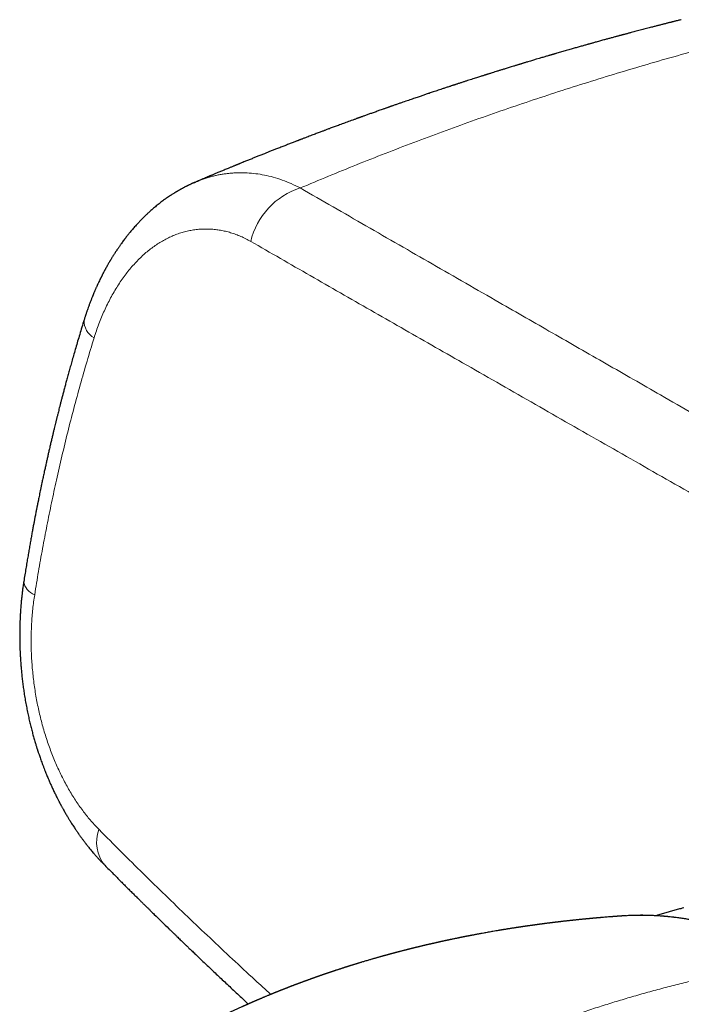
# Model space of a CAD drawing. Header units: millimetres. Extents: x 8 to 776, y 12 to 553.
# Tile 45 of 59: x 588 to 621, y 235 to 284. Entities that reach past the tile are written whole.
import ezdxf

# ---------------------------------------------------------------- set-up
doc = ezdxf.new("R2010")
doc.units = ezdxf.units.MM

msp = doc.modelspace()

# ---------------------------------------------------------------- linework, layer by layer
at = {"color": 7, "linetype": 'Continuous', "lineweight": 30}
for p, q in [((617.977, 239.572), (617.814, 239.561)), ((618.014, 239.574), (617.98, 239.573))]:
    msp.add_line(p, q, dxfattribs=at)
at = {"color": 8, "linetype": 'Continuous', "lineweight": 0}
for centre, radius, start, end in [((602.923, 272.215), 3.668, 107.5297, 166.6797), ((592.055, 269.116), 0.974, 177.5245, 240.7185), ((588.891, 256.282), 0.809, 187.3551, 251.1376), ((593.465, 243.207), 1.764, 158.58, 219.8494)]:
    msp.add_arc(centre, radius, start, end, dxfattribs=at)
at = {"color": 7, "linetype": 'Continuous', "lineweight": 30}
for points, knots in [([(620.732, 284.07), (620.727, 284.068), (620.688, 284.059), (620.618, 284.041), (620.526, 284.018), (620.448, 283.999), (620.383, 283.983), (620.33, 283.969), (620.28, 283.957), (620.23, 283.944), (620.176, 283.931), (620.116, 283.915), (620.05, 283.899), (619.979, 283.881), (619.904, 283.862), (619.831, 283.843), (619.758, 283.825), (619.688, 283.807), (619.622, 283.79), (619.56, 283.774), (619.495, 283.757), (619.422, 283.738), (619.341, 283.717), (619.201, 283.681), (619.005, 283.63), (618.752, 283.564), (618.496, 283.497), (618.303, 283.446), (618.173, 283.411), (618.106, 283.393), (618.04, 283.376), (617.976, 283.358), (617.916, 283.343), (617.864, 283.329), (617.821, 283.317), (617.786, 283.308), (617.757, 283.3), (617.727, 283.292), (617.691, 283.282), (617.647, 283.27), (617.595, 283.256), (617.534, 283.24), (617.465, 283.221), (617.386, 283.2), (617.302, 283.177), (617.215, 283.153), (617.13, 283.13), (617.046, 283.107), (616.963, 283.084), (616.873, 283.059), (616.774, 283.032), (616.667, 283.003), (616.564, 282.974), (616.465, 282.947), (616.379, 282.922), (616.305, 282.902), (616.244, 282.885), (616.188, 282.869), (616.138, 282.855), (616.083, 282.84), (616.018, 282.822), (615.94, 282.8), (615.853, 282.775), (615.759, 282.749), (615.629, 282.712), (615.464, 282.665), (615.251, 282.604), (615.025, 282.539), (614.788, 282.471), (614.614, 282.42), (614.503, 282.388), (614.456, 282.374), (614.416, 282.363), (614.384, 282.353), (614.358, 282.346), (614.335, 282.339), (614.307, 282.331), (614.273, 282.321), (614.231, 282.308), (614.179, 282.293), (614.114, 282.274), (614.037, 282.251), (613.951, 282.226), (613.86, 282.199), (613.766, 282.171), (613.516, 282.097), (613.273, 282.024), (613.038, 281.953), (612.969, 281.933), (612.907, 281.914), (612.851, 281.897), (612.803, 281.882), (612.761, 281.869), (612.723, 281.858), (612.683, 281.846), (612.639, 281.833), (612.588, 281.817), (612.53, 281.799), (612.465, 281.779), (612.282, 281.723), (612.072, 281.659), (611.837, 281.586), (611.691, 281.54), (611.55, 281.496), (611.416, 281.455), (611.309, 281.421), (611.228, 281.396), (611.172, 281.378), (611.121, 281.362), (611.078, 281.348), (611.041, 281.337), (611.008, 281.326), (610.97, 281.314), (610.921, 281.299), (610.861, 281.279), (610.792, 281.258), (610.709, 281.231), (610.612, 281.2), (610.501, 281.165), (610.381, 281.127), (610.255, 281.086), (610.122, 281.043), (610.008, 281.006), (609.915, 280.976), (609.844, 280.953), (609.771, 280.93), (609.699, 280.906), (609.631, 280.884), (609.572, 280.865), (609.523, 280.849), (609.484, 280.836), (609.455, 280.826), (609.431, 280.819), (609.409, 280.811), (609.384, 280.803), (609.349, 280.792), (609.304, 280.777), (609.246, 280.758), (609.18, 280.736), (609.105, 280.711), (609.025, 280.685), (608.944, 280.658), (608.864, 280.632), (608.77, 280.6), (608.661, 280.564), (608.54, 280.524), (608.423, 280.485), (608.313, 280.448), (608.21, 280.413), (608.116, 280.382), (608.029, 280.352), (607.943, 280.323), (607.856, 280.294), (607.764, 280.262), (607.665, 280.229), (607.557, 280.192), (607.439, 280.152), (607.314, 280.109), (607.183, 280.064), (607.049, 280.018), (606.933, 279.978), (606.836, 279.944), (606.758, 279.917), (606.678, 279.889), (606.599, 279.862), (606.523, 279.835), (606.452, 279.811), (606.395, 279.791), (606.351, 279.775), (606.317, 279.763), (606.288, 279.753), (606.264, 279.744), (606.242, 279.737), (606.22, 279.729), (606.192, 279.719), (606.155, 279.706), (606.109, 279.69), (606.054, 279.671), (605.992, 279.649), (605.881, 279.61), (605.726, 279.555), (605.533, 279.486), (605.378, 279.431), (605.259, 279.388), (605.172, 279.357), (605.09, 279.328), (605.013, 279.3), (604.944, 279.275), (604.889, 279.256), (604.847, 279.24), (604.815, 279.229), (604.787, 279.219), (604.763, 279.21), (604.743, 279.202), (604.722, 279.195), (604.696, 279.186), (604.659, 279.172), (604.61, 279.154), (604.551, 279.133), (604.486, 279.109), (604.349, 279.059), (604.151, 278.987), (603.893, 278.892), (603.695, 278.819), (603.547, 278.764), (603.45, 278.728), (603.355, 278.693), (603.264, 278.659), (603.18, 278.628), (603.106, 278.6), (603.04, 278.575), (602.979, 278.552), (602.914, 278.528), (602.839, 278.499), (602.752, 278.467), (602.656, 278.431), (602.553, 278.392), (602.442, 278.35), (602.325, 278.305), (602.2, 278.258), (602.09, 278.216), (601.999, 278.181), (601.934, 278.156), (601.876, 278.134), (601.827, 278.115), (601.786, 278.099), (601.748, 278.084), (601.708, 278.069), (601.661, 278.051), (601.606, 278.03), (601.538, 278.003), (601.458, 277.972), (601.368, 277.938), (601.275, 277.902), (601.182, 277.865), (601.088, 277.829), (600.994, 277.792), (600.896, 277.754), (600.795, 277.714), (600.693, 277.674), (600.596, 277.636), (600.506, 277.601), (600.42, 277.567), (600.337, 277.534), (600.258, 277.503), (600.182, 277.473), (600.107, 277.443), (600.029, 277.412), (599.945, 277.378), (599.852, 277.341), (599.733, 277.294), (599.588, 277.236), (599.416, 277.167), (599.269, 277.107), (599.148, 277.058), (599.058, 277.022), (598.974, 276.987), (598.898, 276.957), (598.838, 276.932), (598.792, 276.914), (598.759, 276.9), (598.732, 276.889), (598.708, 276.879), (598.683, 276.869), (598.652, 276.856), (598.613, 276.84), (598.568, 276.822), (598.516, 276.801), (598.459, 276.777), (598.398, 276.752), (598.336, 276.727), (598.232, 276.684), (598.087, 276.624), (597.905, 276.549), (597.759, 276.489), (597.65, 276.443), (597.576, 276.412), (597.507, 276.383), (597.446, 276.358), (597.397, 276.337), (597.358, 276.321), (597.329, 276.309), (597.303, 276.298), (597.281, 276.289), (597.261, 276.28), (597.239, 276.271), (597.211, 276.259), (597.173, 276.243), (597.125, 276.223), (597.069, 276.2), (597.007, 276.173), (596.917, 276.136), (596.807, 276.089), (596.695, 276.042), (596.631, 276.014), (596.609, 276.005)], [0, 0, 0, 0, 0.000637, 0.004739, 0.008478, 0.011852, 0.014247, 0.016416, 0.01836, 0.020296, 0.022498, 0.024929, 0.027589, 0.030477, 0.033588, 0.036605, 0.039352, 0.042401, 0.045031, 0.047363, 0.049914, 0.052885, 0.056161, 0.059741, 0.069779, 0.080027, 0.090452, 0.100837, 0.103544, 0.106246, 0.108942, 0.111626, 0.11406, 0.116129, 0.117966, 0.11937, 0.120368, 0.121499, 0.122977, 0.124766, 0.126891, 0.12935, 0.132144, 0.135341, 0.138865, 0.142417, 0.1459, 0.149313, 0.152656, 0.15593, 0.160396, 0.164726, 0.16892, 0.172976, 0.176782, 0.179503, 0.181988, 0.184237, 0.186249, 0.18817, 0.190952, 0.194126, 0.197694, 0.201615, 0.205626, 0.213625, 0.221785, 0.231631, 0.241305, 0.250769, 0.252996, 0.254921, 0.256543, 0.257862, 0.258878, 0.259664, 0.26079, 0.262204, 0.263907, 0.265898, 0.268645, 0.271801, 0.275365, 0.279199, 0.283039, 0.286878, 0.309902, 0.312915, 0.315769, 0.318331, 0.320602, 0.322581, 0.324269, 0.325778, 0.327286, 0.329088, 0.331184, 0.333574, 0.336257, 0.339224, 0.356079, 0.362137, 0.368211, 0.374061, 0.379568, 0.384732, 0.387228, 0.389599, 0.391688, 0.393477, 0.394967, 0.396209, 0.39756, 0.399711, 0.402202, 0.405034, 0.408205, 0.412424, 0.417058, 0.421978, 0.42718, 0.432666, 0.438434, 0.441303, 0.444237, 0.447236, 0.450299, 0.453159, 0.45562, 0.457684, 0.459226, 0.460434, 0.461309, 0.462142, 0.463184, 0.464435, 0.466437, 0.468813, 0.471563, 0.474688, 0.478099, 0.481467, 0.484761, 0.487981, 0.493222, 0.498256, 0.50308, 0.50769, 0.511963, 0.515853, 0.519362, 0.522887, 0.526499, 0.530256, 0.534341, 0.538824, 0.543703, 0.548972, 0.554435, 0.560001, 0.56567, 0.568897, 0.572156, 0.575447, 0.578771, 0.582058, 0.585003, 0.587567, 0.589164, 0.590567, 0.591778, 0.592795, 0.59362, 0.594456, 0.59558, 0.597151, 0.599072, 0.601343, 0.603965, 0.606848, 0.615249, 0.623287, 0.630962, 0.634664, 0.638275, 0.641788, 0.64502, 0.647894, 0.650409, 0.6519, 0.653228, 0.654393, 0.655396, 0.656236, 0.656975, 0.657939, 0.659552, 0.661602, 0.664087, 0.666918, 0.669793, 0.681278, 0.691778, 0.702192, 0.706285, 0.710336, 0.714345, 0.718258, 0.721812, 0.72492, 0.727648, 0.730045, 0.732608, 0.735881, 0.739537, 0.743571, 0.747921, 0.752571, 0.75752, 0.762769, 0.768313, 0.771424, 0.774192, 0.776617, 0.778698, 0.780436, 0.781831, 0.783473, 0.785458, 0.787785, 0.790456, 0.794042, 0.797927, 0.801838, 0.80577, 0.809725, 0.813702, 0.817701, 0.822126, 0.826502, 0.830607, 0.834426, 0.837959, 0.841564, 0.844871, 0.848061, 0.851148, 0.854374, 0.857957, 0.861896, 0.866188, 0.87304, 0.880324, 0.888041, 0.891829, 0.895713, 0.899423, 0.902646, 0.905382, 0.907038, 0.908445, 0.909604, 0.910515, 0.911484, 0.912819, 0.914521, 0.916403, 0.918593, 0.92109, 0.92374, 0.926356, 0.928938, 0.937066, 0.944834, 0.952243, 0.955611, 0.958837, 0.961753, 0.964348, 0.966623, 0.968052, 0.969317, 0.970418, 0.971356, 0.97213, 0.972959, 0.974113, 0.975759, 0.977801, 0.980238, 0.983008, 0.985754, 0.99169, 0.997204, 1, 1, 1, 1]), ([(596.564, 275.985), (596.557, 275.982), (596.532, 275.971), (596.494, 275.954), (596.453, 275.936), (596.42, 275.921), (596.377, 275.901), (596.327, 275.878), (596.279, 275.855), (596.243, 275.838), (596.215, 275.824), (596.182, 275.807), (596.145, 275.789), (596.109, 275.771), (596.075, 275.753), (596.042, 275.736), (596.005, 275.716), (595.965, 275.695), (595.925, 275.673), (595.888, 275.653), (595.856, 275.635), (595.826, 275.618), (595.793, 275.599), (595.756, 275.578), (595.719, 275.556), (595.686, 275.537), (595.66, 275.522), (595.637, 275.508), (595.613, 275.493), (595.583, 275.475), (595.549, 275.454), (595.5, 275.423), (595.439, 275.384), (595.362, 275.334), (595.287, 275.284), (595.215, 275.235), (595.147, 275.187), (595.07, 275.132), (594.986, 275.071), (594.895, 275.001), (594.805, 274.932), (594.712, 274.858), (594.623, 274.784), (594.531, 274.707), (594.441, 274.629), (594.363, 274.56), (594.299, 274.502), (594.247, 274.453), (594.193, 274.403), (594.142, 274.354), (594.092, 274.306), (594.041, 274.256), (593.993, 274.207), (593.951, 274.165), (593.919, 274.133), (593.887, 274.1), (593.851, 274.062), (593.814, 274.023), (593.778, 273.984), (593.744, 273.948), (593.694, 273.894), (593.631, 273.824), (593.555, 273.738), (593.483, 273.654), (593.407, 273.565), (593.325, 273.466), (593.247, 273.369), (593.177, 273.28), (593.118, 273.202), (593.058, 273.123), (592.996, 273.04), (592.94, 272.963), (592.892, 272.896), (592.854, 272.841), (592.818, 272.79), (592.784, 272.74), (592.753, 272.695), (592.725, 272.654), (592.7, 272.616), (592.674, 272.577), (592.647, 272.537), (592.619, 272.494), (592.588, 272.446), (592.553, 272.39), (592.516, 272.331), (592.481, 272.275), (592.451, 272.226), (592.425, 272.184), (592.405, 272.15), (592.388, 272.123), (592.374, 272.098), (592.357, 272.07), (592.336, 272.035), (592.312, 271.994), (592.286, 271.949), (592.26, 271.904), (592.234, 271.857), (592.207, 271.81), (592.183, 271.766), (592.162, 271.729), (592.146, 271.698), (592.131, 271.67), (592.115, 271.642), (592.098, 271.61), (592.08, 271.575), (592.059, 271.537), (592.037, 271.495), (592.015, 271.452), (591.994, 271.412), (591.976, 271.377), (591.962, 271.348), (591.948, 271.321), (591.933, 271.291), (591.915, 271.255), (591.885, 271.194), (591.843, 271.107), (591.801, 271.02), (591.772, 270.956), (591.756, 270.923), (591.744, 270.896), (591.731, 270.868), (591.716, 270.835), (591.696, 270.791), (591.673, 270.74), (591.65, 270.687), (591.627, 270.634), (591.605, 270.583), (591.584, 270.535), (591.566, 270.492), (591.552, 270.459), (591.542, 270.434), (591.532, 270.41), (591.519, 270.379), (591.502, 270.338), (591.481, 270.285), (591.456, 270.223), (591.418, 270.126), (591.37, 270.001), (591.316, 269.854), (591.267, 269.72), (591.232, 269.618), (591.208, 269.547), (591.193, 269.502), (591.178, 269.459), (591.164, 269.415), (591.148, 269.367), (591.129, 269.309), (591.107, 269.238), (591.091, 269.186), (591.082, 269.158)], [0, 0, 0, 0, 0.0023618, 0.008886, 0.0137359, 0.0178564, 0.0220046, 0.0302119, 0.0373729, 0.0408348, 0.0441748, 0.0484881, 0.0537095, 0.0586107, 0.0628462, 0.0670715, 0.0719002, 0.0773469, 0.0830066, 0.0879379, 0.0920356, 0.0957344, 0.1001763, 0.1054535, 0.1106919, 0.1151728, 0.1186577, 0.1212414, 0.124344, 0.1284429, 0.133518, 0.1385871, 0.1484143, 0.1588631, 0.1706338, 0.1796839, 0.1892708, 0.1993575, 0.2124806, 0.2253219, 0.2392836, 0.2519202, 0.2661752, 0.2792555, 0.2931853, 0.3072418, 0.315227, 0.3228809, 0.3316022, 0.3404135, 0.3473945, 0.3551804, 0.36494, 0.3707386, 0.3754139, 0.3804065, 0.3864172, 0.392985, 0.3990021, 0.4044217, 0.4097836, 0.4238722, 0.4364788, 0.4483723, 0.4613818, 0.4758524, 0.4918924, 0.503033, 0.5138023, 0.5247055, 0.536228, 0.5481821, 0.5564385, 0.5635789, 0.5702911, 0.5769801, 0.5836465, 0.588487, 0.5934738, 0.5986073, 0.6038987, 0.609353, 0.6153581, 0.6226592, 0.6310087, 0.6382804, 0.6444721, 0.6496936, 0.6542544, 0.6574246, 0.6602004, 0.6635386, 0.6680559, 0.6735173, 0.6791175, 0.684789, 0.6905316, 0.696616, 0.7021584, 0.7067758, 0.7104689, 0.7134287, 0.7170081, 0.7207801, 0.7251111, 0.7297955, 0.734825, 0.7401994, 0.7453904, 0.7494837, 0.7527014, 0.7556395, 0.7592704, 0.7635938, 0.7686037, 0.7810369, 0.7943667, 0.7993656, 0.8033175, 0.8062169, 0.8088265, 0.8128889, 0.8179969, 0.8241386, 0.8305078, 0.8366082, 0.8424405, 0.8480049, 0.8530742, 0.8568405, 0.859257, 0.8616868, 0.8649241, 0.869776, 0.8757486, 0.8828414, 0.8908786, 0.9085113, 0.9247176, 0.9395, 0.9529636, 0.957984, 0.9628591, 0.967589, 0.9721738, 0.9770483, 0.9832862, 0.9909369, 1, 1, 1, 1]), ([(596.564, 275.985), (596.572, 275.989), (596.587, 275.996), (596.602, 276.002), (596.609, 276.004)], [0, 0, 0, 0, 0.544005, 1, 1, 1, 1]), ([(591.082, 269.158), (591.045, 269.036), (590.971, 268.798), (590.865, 268.446), (590.765, 268.108), (590.669, 267.783), (590.579, 267.47), (590.495, 267.177), (590.418, 266.901), (590.346, 266.643), (590.278, 266.397), (590.214, 266.163), (590.154, 265.941), (590.098, 265.73), (590.046, 265.532), (589.997, 265.346), (589.951, 265.172), (589.91, 265.011), (589.872, 264.862), (589.837, 264.727), (589.806, 264.603), (589.779, 264.496), (589.756, 264.404), (589.737, 264.327), (589.719, 264.254), (589.701, 264.184), (589.683, 264.11), (589.66, 264.017), (589.632, 263.902), (589.598, 263.763), (589.561, 263.611), (589.522, 263.444), (589.479, 263.263), (589.433, 263.071), (589.386, 262.868), (589.34, 262.668), (589.295, 262.473), (589.253, 262.284), (589.209, 262.088), (589.165, 261.89), (589.118, 261.676), (589.07, 261.454), (589.021, 261.227), (588.978, 261.023), (588.94, 260.841), (588.906, 260.68), (588.876, 260.532), (588.848, 260.396), (588.824, 260.274), (588.805, 260.18), (588.791, 260.113), (588.783, 260.074), (588.778, 260.047), (588.774, 260.029), (588.772, 260.015), (588.767, 259.994), (588.761, 259.964), (588.753, 259.924), (588.743, 259.873), (588.731, 259.813), (588.718, 259.742), (588.702, 259.661), (588.684, 259.57), (588.664, 259.469), (588.641, 259.345), (588.612, 259.197), (588.579, 259.023), (588.544, 258.832), (588.505, 258.624), (588.464, 258.399), (588.421, 258.158), (588.377, 257.907), (588.331, 257.648), (588.286, 257.382), (588.239, 257.102), (588.19, 256.807), (588.14, 256.498), (588.106, 256.287), (588.089, 256.179)], [0, 0, 0, 0, 0.02884, 0.056604, 0.083295, 0.108912, 0.133456, 0.156928, 0.178077, 0.198274, 0.21752, 0.235813, 0.253155, 0.269546, 0.284986, 0.299475, 0.313014, 0.325602, 0.33704, 0.347562, 0.357168, 0.365856, 0.37251, 0.378504, 0.383866, 0.389251, 0.394934, 0.400915, 0.410917, 0.421657, 0.433133, 0.446247, 0.460207, 0.475013, 0.490664, 0.507162, 0.521144, 0.535681, 0.550773, 0.56632, 0.581372, 0.59998, 0.617336, 0.63344, 0.646761, 0.659085, 0.67041, 0.680738, 0.690068, 0.698392, 0.702303, 0.70532, 0.707444, 0.708451, 0.709269, 0.710803, 0.713108, 0.716185, 0.720033, 0.724652, 0.730043, 0.736206, 0.74314, 0.750846, 0.759323, 0.771301, 0.784543, 0.799049, 0.814821, 0.831858, 0.85016, 0.869729, 0.888778, 0.908893, 0.930071, 0.952315, 0.975625, 1, 1, 1, 1]), ([(588.089, 256.179), (588.078, 256.103), (588.055, 255.956), (588.026, 255.74), (588.001, 255.537), (587.98, 255.347), (587.963, 255.169), (587.948, 255.007), (587.937, 254.86), (587.927, 254.727), (587.919, 254.607), (587.913, 254.498), (587.908, 254.403), (587.904, 254.32), (587.901, 254.25), (587.899, 254.191), (587.897, 254.144), (587.896, 254.108), (587.895, 254.08), (587.894, 254.053), (587.893, 254.018), (587.892, 253.971), (587.89, 253.913), (587.889, 253.848), (587.888, 253.781), (587.887, 253.715), (587.886, 253.627), (587.886, 253.519), (587.886, 253.394), (587.887, 253.276), (587.889, 253.152), (587.892, 253.013), (587.897, 252.856), (587.903, 252.686), (587.912, 252.503), (587.923, 252.308), (587.938, 252.097), (587.956, 251.871), (587.979, 251.629), (588.006, 251.374), (588.038, 251.107), (588.074, 250.837), (588.116, 250.555), (588.164, 250.266), (588.217, 249.973), (588.273, 249.692), (588.331, 249.422), (588.39, 249.163), (588.45, 248.916), (588.512, 248.68), (588.564, 248.489), (588.606, 248.341), (588.637, 248.234), (588.666, 248.138), (588.692, 248.053), (588.714, 247.981), (588.732, 247.926), (588.744, 247.885), (588.753, 247.857), (588.761, 247.834), (588.769, 247.809), (588.779, 247.777), (588.794, 247.733), (588.811, 247.679), (588.834, 247.611), (588.863, 247.526), (588.898, 247.424), (588.938, 247.312), (588.979, 247.196), (589.025, 247.073), (589.072, 246.948), (589.121, 246.821), (589.168, 246.704), (589.212, 246.595), (589.255, 246.489), (589.301, 246.381), (589.356, 246.253), (589.422, 246.102), (589.502, 245.926), (589.573, 245.774), (589.633, 245.65), (589.677, 245.56), (589.719, 245.476), (589.757, 245.399), (589.792, 245.332), (589.823, 245.272), (589.85, 245.22), (589.874, 245.175), (589.894, 245.138), (589.912, 245.104), (589.931, 245.068), (589.953, 245.028), (589.979, 244.98), (590.008, 244.926), (590.045, 244.859), (590.088, 244.783), (590.136, 244.7), (590.183, 244.618), (590.229, 244.54), (590.271, 244.469), (590.309, 244.407), (590.347, 244.345), (590.389, 244.277), (590.439, 244.198), (590.495, 244.11), (590.553, 244.019), (590.609, 243.934), (590.662, 243.855), (590.71, 243.785), (590.748, 243.729), (590.776, 243.688), (590.799, 243.655), (590.826, 243.617), (590.86, 243.569), (590.902, 243.511), (590.947, 243.449), (590.99, 243.39), (591.029, 243.337), (591.065, 243.29), (591.098, 243.245), (591.13, 243.203), (591.161, 243.164), (591.19, 243.126), (591.221, 243.086), (591.258, 243.04), (591.303, 242.984), (591.356, 242.918), (591.418, 242.842), (591.486, 242.761), (591.552, 242.683), (591.612, 242.614), (591.663, 242.556), (591.71, 242.502), (591.755, 242.452), (591.796, 242.408), (591.834, 242.366), (591.874, 242.323), (591.922, 242.272), (591.978, 242.213), (592.042, 242.147), (592.087, 242.101), (592.111, 242.077)], [0, 0, 0, 0, 0.015002, 0.029128, 0.042382, 0.054765, 0.066282, 0.076933, 0.086186, 0.094672, 0.102394, 0.109351, 0.115546, 0.12071, 0.12519, 0.128966, 0.13194, 0.134254, 0.135908, 0.137267, 0.139447, 0.142525, 0.14625, 0.150602, 0.154897, 0.159067, 0.163111, 0.171681, 0.179624, 0.18694, 0.194053, 0.203234, 0.213207, 0.223975, 0.235535, 0.24789, 0.261039, 0.27551, 0.290835, 0.307017, 0.324056, 0.34156, 0.358625, 0.378131, 0.39698, 0.415173, 0.432712, 0.449597, 0.465827, 0.481405, 0.496329, 0.503882, 0.51117, 0.517709, 0.523415, 0.528291, 0.532337, 0.534616, 0.536512, 0.538024, 0.539347, 0.541521, 0.544608, 0.548286, 0.552529, 0.558664, 0.565691, 0.573608, 0.581835, 0.589695, 0.599189, 0.608086, 0.616389, 0.624098, 0.631317, 0.638957, 0.647232, 0.659, 0.671852, 0.68579, 0.692737, 0.699661, 0.706011, 0.71177, 0.716937, 0.721513, 0.725496, 0.728888, 0.731686, 0.734186, 0.736727, 0.739854, 0.743568, 0.747869, 0.752475, 0.759177, 0.76578, 0.772283, 0.778619, 0.784348, 0.789392, 0.79383, 0.79932, 0.805872, 0.813432, 0.821038, 0.828341, 0.834882, 0.841008, 0.84628, 0.848974, 0.851593, 0.854826, 0.858717, 0.86421, 0.869898, 0.875084, 0.879766, 0.883945, 0.887636, 0.891738, 0.895184, 0.898293, 0.901937, 0.906169, 0.910988, 0.917374, 0.924405, 0.932077, 0.940316, 0.946507, 0.952058, 0.957194, 0.96212, 0.966837, 0.970317, 0.974613, 0.979728, 0.985662, 0.992419, 1, 1, 1, 1]), ([(592.111, 242.077), (592.181, 242.006), (592.318, 241.868), (592.521, 241.665), (592.716, 241.47), (592.903, 241.282), (593.082, 241.104), (593.253, 240.934), (593.415, 240.773), (593.57, 240.619), (593.713, 240.478), (593.844, 240.348), (593.964, 240.23), (594.078, 240.118), (594.187, 240.011), (594.289, 239.911), (594.385, 239.816), (594.478, 239.726), (594.658, 239.549), (594.931, 239.283), (595.207, 239.014), (595.395, 238.832), (595.492, 238.738), (595.59, 238.644), (595.685, 238.552), (595.774, 238.465), (595.858, 238.385), (595.935, 238.311), (596.004, 238.244), (596.063, 238.187), (596.115, 238.137), (596.165, 238.089), (596.217, 238.039), (596.277, 237.982), (596.344, 237.917), (596.419, 237.846), (596.5, 237.768), (596.585, 237.686), (596.712, 237.565), (596.881, 237.404), (597.092, 237.204), (597.309, 236.998), (597.533, 236.785), (597.765, 236.566), (598.005, 236.34), (598.251, 236.109), (598.504, 235.872), (598.764, 235.63), (599.009, 235.402), (599.167, 235.255), (599.236, 235.191)], [0, 0, 0, 0, 0.030166, 0.059229, 0.087188, 0.114045, 0.1398, 0.164022, 0.187181, 0.209277, 0.23031, 0.248191, 0.265226, 0.281414, 0.296755, 0.31125, 0.324898, 0.337747, 0.350435, 0.401577, 0.453342, 0.467002, 0.480705, 0.494451, 0.508098, 0.520722, 0.532156, 0.543272, 0.552972, 0.561256, 0.56813, 0.574793, 0.582137, 0.590163, 0.599778, 0.610218, 0.621483, 0.633568, 0.646082, 0.674598, 0.703917, 0.734041, 0.764968, 0.797283, 0.830431, 0.864412, 0.899227, 0.934999, 0.971494, 1, 1, 1, 1]), ([(626.717, 237.308), (626.706, 237.314), (626.61, 237.369), (626.43, 237.469), (626.185, 237.604), (625.951, 237.727), (625.736, 237.838), (625.531, 237.939), (625.331, 238.035), (625.115, 238.135), (624.885, 238.238), (624.644, 238.342), (624.403, 238.442), (624.162, 238.537), (623.92, 238.628), (623.679, 238.716), (623.437, 238.799), (623.195, 238.878), (622.952, 238.953), (622.71, 239.024), (622.467, 239.091), (622.225, 239.154), (621.983, 239.213), (621.742, 239.267), (621.501, 239.317), (621.261, 239.363), (621.021, 239.404), (620.782, 239.442), (620.544, 239.475), (620.305, 239.504), (620.066, 239.53), (619.828, 239.551), (619.591, 239.567), (619.354, 239.58), (619.118, 239.589), (618.882, 239.594), (618.646, 239.594), (618.411, 239.59), (618.213, 239.585), (618.094, 239.578), (618.053, 239.576)], [0, 0, 0, 0, 0.00399, 0.034912, 0.064597, 0.092269, 0.118358, 0.141194, 0.16473, 0.189211, 0.217434, 0.245587, 0.273676, 0.301708, 0.329688, 0.357625, 0.385523, 0.413391, 0.441234, 0.469059, 0.496877, 0.52461, 0.552184, 0.579672, 0.607085, 0.63443, 0.661721, 0.688904, 0.716006, 0.743167, 0.770334, 0.797438, 0.824428, 0.85124, 0.878247, 0.905198, 0.9321, 0.95896, 0.985786, 1, 1, 1, 1]), ([(620.855, 239.958), (620.806, 239.947), (620.679, 239.918), (620.476, 239.867), (620.245, 239.806), (620.015, 239.741), (619.785, 239.671), (619.609, 239.615), (619.509, 239.581), (619.485, 239.573)], [0, 0, 0, 0, 0.10607, 0.273968, 0.441952, 0.610025, 0.778192, 0.946457, 1, 1, 1, 1]), ([(617.814, 239.562), (617.805, 239.562), (617.781, 239.56), (617.744, 239.557), (617.704, 239.555), (617.671, 239.552), (617.643, 239.55), (617.619, 239.549), (617.593, 239.547), (617.563, 239.545), (617.525, 239.542), (617.484, 239.539), (617.445, 239.536), (617.411, 239.533), (617.375, 239.531), (617.336, 239.528), (617.297, 239.525), (617.262, 239.522), (617.229, 239.52), (617.193, 239.517), (617.153, 239.514), (617.09, 239.509), (616.993, 239.501), (616.864, 239.49), (616.761, 239.482), (616.697, 239.476), (616.671, 239.474), (616.642, 239.472), (616.609, 239.469), (616.574, 239.466), (616.541, 239.463), (616.513, 239.46), (616.486, 239.458), (616.455, 239.455), (616.419, 239.452), (616.379, 239.448), (616.339, 239.445), (616.303, 239.441), (616.273, 239.438), (616.246, 239.436), (616.223, 239.434), (616.198, 239.432), (616.168, 239.429), (616.133, 239.425), (616.097, 239.422), (616.067, 239.419), (616.041, 239.417), (616.016, 239.414), (615.989, 239.412), (615.957, 239.409), (615.911, 239.404), (615.853, 239.398), (615.785, 239.392), (615.72, 239.385), (615.658, 239.379), (615.594, 239.372), (615.537, 239.366), (615.486, 239.361), (615.445, 239.357), (615.4, 239.352), (615.355, 239.347), (615.316, 239.343), (615.282, 239.339), (615.249, 239.336), (615.211, 239.332), (615.174, 239.328), (615.137, 239.323), (615.096, 239.319), (615.046, 239.313), (614.993, 239.307), (614.941, 239.302), (614.886, 239.295), (614.836, 239.29), (614.794, 239.285), (614.764, 239.281), (614.735, 239.278), (614.702, 239.274), (614.663, 239.269), (614.621, 239.264), (614.58, 239.26), (614.544, 239.255), (614.513, 239.251), (614.484, 239.248), (614.45, 239.244), (614.407, 239.239), (614.362, 239.233), (614.32, 239.228), (614.28, 239.223), (614.237, 239.218), (614.191, 239.212), (614.149, 239.207), (614.109, 239.202), (614.064, 239.196), (614.019, 239.19), (613.977, 239.185), (613.939, 239.18), (613.898, 239.174), (613.854, 239.169), (613.81, 239.163), (613.771, 239.158), (613.737, 239.153), (613.709, 239.149), (613.682, 239.146), (613.652, 239.142), (613.617, 239.137), (613.579, 239.132), (613.543, 239.127), (613.511, 239.123), (613.477, 239.118), (613.441, 239.113), (613.404, 239.108), (613.37, 239.103), (613.338, 239.099), (613.306, 239.094), (613.267, 239.089), (613.222, 239.083), (613.175, 239.076), (613.133, 239.07), (613.098, 239.065), (613.064, 239.06), (613.027, 239.055), (612.985, 239.049), (612.944, 239.043), (612.908, 239.037), (612.87, 239.032), (612.83, 239.026), (612.788, 239.02), (612.751, 239.014), (612.718, 239.009), (612.684, 239.004), (612.647, 238.998), (612.607, 238.992), (612.571, 238.987), (612.54, 238.982), (612.513, 238.978), (612.482, 238.973), (612.437, 238.966), (612.381, 238.958), (612.32, 238.948), (612.261, 238.939), (612.2, 238.929), (612.14, 238.92), (612.074, 238.909), (612.017, 238.9), (611.968, 238.892), (611.938, 238.887), (611.912, 238.883), (611.889, 238.879), (611.867, 238.875), (611.842, 238.871), (611.809, 238.866), (611.773, 238.86), (611.74, 238.854), (611.71, 238.849), (611.678, 238.844), (611.617, 238.834), (611.515, 238.816), (611.393, 238.795), (611.267, 238.773), (611.151, 238.753), (611.032, 238.732), (610.91, 238.71), (610.809, 238.691), (610.725, 238.676), (610.664, 238.665), (610.603, 238.653), (610.539, 238.641), (610.475, 238.629), (610.42, 238.619), (610.372, 238.61), (610.332, 238.602), (610.29, 238.594), (610.252, 238.587), (610.22, 238.58), (610.192, 238.575), (610.161, 238.569), (610.125, 238.562), (610.091, 238.555), (610.062, 238.549), (610.034, 238.544), (610.004, 238.538), (609.968, 238.531), (609.933, 238.524), (609.901, 238.518), (609.872, 238.512), (609.836, 238.505), (609.792, 238.496), (609.741, 238.486), (609.693, 238.476), (609.637, 238.464), (609.574, 238.451), (609.502, 238.437), (609.428, 238.421), (609.356, 238.406), (609.293, 238.393), (609.248, 238.383), (609.216, 238.377), (609.188, 238.371), (609.161, 238.365), (609.131, 238.359), (609.099, 238.352), (609.064, 238.344), (609.03, 238.337), (608.993, 238.329), (608.953, 238.32), (608.907, 238.31), (608.859, 238.3), (608.816, 238.29), (608.779, 238.282), (608.743, 238.274), (608.702, 238.265), (608.659, 238.255), (608.62, 238.247), (608.583, 238.238), (608.543, 238.229), (608.499, 238.22), (608.458, 238.21), (608.426, 238.203), (608.4, 238.197), (608.38, 238.192), (608.361, 238.188), (608.339, 238.183), (608.312, 238.177), (608.281, 238.17), (608.247, 238.162), (608.211, 238.154), (608.17, 238.144), (608.127, 238.134), (608.089, 238.125), (608.057, 238.118), (608.023, 238.11), (607.98, 238.1), (607.927, 238.087), (607.873, 238.074), (607.821, 238.062), (607.77, 238.05), (607.721, 238.038), (607.681, 238.028), (607.649, 238.02), (607.617, 238.013), (607.581, 238.004), (607.54, 237.994), (607.502, 237.984), (607.471, 237.977), (607.441, 237.969), (607.407, 237.961), (607.367, 237.951), (607.326, 237.941), (607.29, 237.932), (607.256, 237.923), (607.222, 237.915), (607.184, 237.905), (607.145, 237.895), (607.109, 237.886), (607.07, 237.876), (607.023, 237.865), (606.965, 237.85), (606.907, 237.835), (606.841, 237.818), (606.784, 237.803), (606.737, 237.791), (606.708, 237.783), (606.684, 237.777), (606.661, 237.771), (606.639, 237.765), (606.613, 237.758), (606.584, 237.75), (606.554, 237.742), (606.528, 237.736), (606.504, 237.729), (606.478, 237.722), (606.447, 237.714), (606.416, 237.706), (606.39, 237.699), (606.368, 237.693), (606.348, 237.687), (606.324, 237.681), (606.298, 237.674), (606.269, 237.666), (606.237, 237.658), (606.204, 237.649), (606.173, 237.64), (606.146, 237.633), (606.12, 237.626), (606.092, 237.618), (606.063, 237.61), (606.034, 237.602), (606.012, 237.596), (605.992, 237.59), (605.972, 237.585), (605.948, 237.578), (605.92, 237.571), (605.889, 237.562), (605.855, 237.552), (605.823, 237.543), (605.793, 237.535), (605.756, 237.525), (605.709, 237.511), (605.653, 237.495), (605.597, 237.48), (605.539, 237.463), (605.476, 237.445), (605.417, 237.428), (605.352, 237.409), (605.285, 237.389), (605.202, 237.365), (605.116, 237.34), (605.03, 237.314), (604.945, 237.289), (604.882, 237.27), (604.834, 237.256), (604.798, 237.245), (604.755, 237.232), (604.71, 237.218), (604.671, 237.206), (604.637, 237.196), (604.605, 237.186), (604.571, 237.176), (604.535, 237.164), (604.5, 237.154), (604.47, 237.145), (604.441, 237.135), (604.406, 237.125), (604.369, 237.113), (604.334, 237.102), (604.303, 237.092), (604.276, 237.084), (604.251, 237.076), (604.225, 237.068), (604.195, 237.059), (604.163, 237.048), (604.132, 237.038), (604.103, 237.029), (604.068, 237.018), (604.025, 237.005), (603.98, 236.99), (603.941, 236.978), (603.911, 236.968), (603.883, 236.959), (603.85, 236.948), (603.81, 236.935), (603.769, 236.922), (603.726, 236.908), (603.682, 236.893), (603.634, 236.878), (603.591, 236.863), (603.556, 236.852), (603.526, 236.842), (603.499, 236.833), (603.471, 236.824), (603.444, 236.815), (603.417, 236.806), (603.394, 236.798), (603.373, 236.791), (603.349, 236.783), (603.321, 236.774), (603.291, 236.763), (603.26, 236.753), (603.233, 236.744), (603.207, 236.735), (603.185, 236.728), (603.166, 236.721), (603.146, 236.714), (603.121, 236.706), (603.092, 236.696), (603.063, 236.686), (603.038, 236.678), (603.017, 236.67), (602.994, 236.662), (602.966, 236.653), (602.936, 236.642), (602.906, 236.632), (602.879, 236.623), (602.854, 236.614), (602.831, 236.606), (602.811, 236.599), (602.791, 236.592), (602.768, 236.584), (602.74, 236.574), (602.71, 236.564), (602.681, 236.554), (602.652, 236.543), (602.616, 236.531), (602.576, 236.517), (602.537, 236.503), (602.5, 236.49), (602.467, 236.478), (602.433, 236.466), (602.393, 236.452), (602.35, 236.436), (602.307, 236.421), (602.262, 236.404), (602.216, 236.388), (602.172, 236.372), (602.138, 236.359), (602.11, 236.349), (602.082, 236.339), (602.05, 236.327), (602.016, 236.315), (601.984, 236.303), (601.958, 236.293), (601.932, 236.284), (601.901, 236.272), (601.866, 236.259), (601.833, 236.247), (601.804, 236.236), (601.779, 236.227), (601.757, 236.219), (601.737, 236.211), (601.715, 236.203), (601.689, 236.193), (601.659, 236.182), (601.632, 236.171), (601.608, 236.162), (601.583, 236.153), (601.551, 236.141), (601.513, 236.127), (601.475, 236.112), (601.443, 236.1), (601.417, 236.09), (601.395, 236.081), (601.374, 236.073), (601.35, 236.064), (601.32, 236.053), (601.29, 236.041), (601.262, 236.03), (601.234, 236.019), (601.2, 236.006), (601.164, 235.992), (601.13, 235.979), (601.101, 235.968), (601.077, 235.958), (601.056, 235.95), (601.036, 235.942), (601.015, 235.934), (600.99, 235.924), (600.961, 235.913), (600.934, 235.902), (600.909, 235.892), (600.885, 235.882), (600.856, 235.871), (600.826, 235.859), (600.796, 235.847), (600.771, 235.837), (600.748, 235.828), (600.726, 235.819), (600.704, 235.81), (600.682, 235.801), (600.655, 235.79), (600.623, 235.777), (600.591, 235.764), (600.563, 235.753), (600.537, 235.743), (600.509, 235.731), (600.478, 235.719), (600.448, 235.707), (600.421, 235.696), (600.397, 235.686), (600.374, 235.676), (600.353, 235.668), (600.334, 235.66), (600.313, 235.651), (600.288, 235.641), (600.262, 235.63), (600.239, 235.621), (600.22, 235.612), (600.188, 235.599), (600.142, 235.58), (600.086, 235.557), (600.036, 235.536), (599.987, 235.515), (599.937, 235.494), (599.886, 235.472), (599.84, 235.453), (599.799, 235.436), (599.762, 235.42), (599.729, 235.406), (599.7, 235.393), (599.675, 235.382), (599.65, 235.372), (599.625, 235.361), (599.598, 235.349), (599.571, 235.338), (599.546, 235.327), (599.518, 235.315), (599.484, 235.3), (599.445, 235.283), (599.407, 235.266), (599.374, 235.252), (599.347, 235.24), (599.322, 235.229), (599.297, 235.218), (599.269, 235.205), (599.24, 235.193), (599.215, 235.182), (599.193, 235.172), (599.169, 235.161), (599.139, 235.148), (599.108, 235.134), (599.078, 235.12), (599.051, 235.108), (599.026, 235.097), (599.001, 235.086), (598.973, 235.073), (598.941, 235.059), (598.898, 235.04), (598.837, 235.012), (598.766, 234.979), (598.694, 234.946), (598.624, 234.914), (598.557, 234.883), (598.482, 234.848), (598.424, 234.821), (598.378, 234.8), (598.353, 234.788), (598.329, 234.777), (598.303, 234.765), (598.274, 234.751), (598.244, 234.737), (598.217, 234.724), (598.194, 234.713), (598.17, 234.702), (598.142, 234.689), (598.111, 234.674), (598.081, 234.66), (598.047, 234.643), (598.006, 234.624), (597.953, 234.598), (597.898, 234.572), (597.834, 234.541), (597.781, 234.515), (597.736, 234.493), (597.709, 234.48), (597.686, 234.468), (597.663, 234.457), (597.639, 234.446), (597.613, 234.432), (597.585, 234.419), (597.56, 234.406), (597.536, 234.395), (597.509, 234.381), (597.477, 234.365), (597.443, 234.348), (597.414, 234.334), (597.389, 234.321), (597.368, 234.311), (597.349, 234.301), (597.329, 234.291), (597.299, 234.276), (597.262, 234.258), (597.22, 234.236), (597.177, 234.215), (597.132, 234.192), (597.089, 234.17), (597.053, 234.151), (597.025, 234.137), (596.999, 234.124), (596.969, 234.109), (596.937, 234.092), (596.907, 234.076), (596.882, 234.064), (596.868, 234.056), (596.862, 234.053)], [0, 0, 0, 0, 0.0011399, 0.0031271, 0.0048249, 0.006233, 0.0073728, 0.0084187, 0.0094054, 0.0106402, 0.0123041, 0.0143924, 0.0159077, 0.0172525, 0.0188281, 0.0205385, 0.0223304, 0.023849, 0.0251017, 0.0266036, 0.0284969, 0.0301821, 0.0348166, 0.0410035, 0.0469698, 0.0481807, 0.0492194, 0.0503819, 0.0519008, 0.0535751, 0.0549247, 0.0560994, 0.0572386, 0.0584849, 0.0600457, 0.0618797, 0.0637068, 0.0652614, 0.0665474, 0.0676743, 0.0686736, 0.0695957, 0.0708486, 0.0725528, 0.0742111, 0.0754872, 0.0765163, 0.0775794, 0.0787094, 0.0800939, 0.0817711, 0.0846987, 0.0875554, 0.0906963, 0.0931437, 0.0957, 0.0990396, 0.1006034, 0.1023121, 0.1043732, 0.1064524, 0.1082764, 0.1094269, 0.1108541, 0.1126804, 0.1143962, 0.115704, 0.1174896, 0.1197077, 0.1222641, 0.1244276, 0.1265838, 0.1294331, 0.1309604, 0.1321552, 0.133374, 0.1347316, 0.1364532, 0.1384868, 0.1402769, 0.1418567, 0.1432291, 0.1443989, 0.1456063, 0.1477428, 0.1499748, 0.1515649, 0.1532193, 0.1552354, 0.1573353, 0.1592265, 0.1607272, 0.1627157, 0.1650428, 0.1667556, 0.1682303, 0.1700333, 0.1721743, 0.1740889, 0.1758683, 0.1773185, 0.1785089, 0.1796694, 0.1808749, 0.1824504, 0.1843135, 0.185926, 0.1871502, 0.1885768, 0.1903568, 0.191987, 0.1935147, 0.1948569, 0.1961522, 0.1978015, 0.1999777, 0.2021514, 0.2040144, 0.2055832, 0.2068918, 0.2084622, 0.2105616, 0.2124574, 0.2138479, 0.215447, 0.2174135, 0.2192706, 0.2209443, 0.2223804, 0.2236859, 0.2254456, 0.2273384, 0.2289721, 0.2303458, 0.2315039, 0.2325329, 0.2344212, 0.2374848, 0.2400979, 0.2425192, 0.245491, 0.24815, 0.2506299, 0.2542764, 0.2558628, 0.2571957, 0.2583361, 0.2593466, 0.26023, 0.2612951, 0.2627484, 0.264603, 0.2661031, 0.2672636, 0.2686513, 0.2703409, 0.2755331, 0.282359, 0.2868137, 0.2924854, 0.2981097, 0.3028516, 0.3090765, 0.3117878, 0.3141849, 0.3173728, 0.3200864, 0.3229263, 0.3260784, 0.3275502, 0.3294577, 0.3315336, 0.3333599, 0.3346463, 0.3358167, 0.3371854, 0.3389548, 0.3406336, 0.3418991, 0.3429676, 0.3443475, 0.3460314, 0.347897, 0.3491433, 0.3503949, 0.3519735, 0.3539722, 0.3564884, 0.3589295, 0.3605899, 0.3642106, 0.3675, 0.370467, 0.3744406, 0.3774384, 0.3791004, 0.3806759, 0.3819181, 0.3829753, 0.3843473, 0.3859944, 0.387467, 0.3891306, 0.39077, 0.3925445, 0.3946887, 0.3971586, 0.3991472, 0.400649, 0.4023026, 0.4041973, 0.4063205, 0.4082214, 0.4095651, 0.4114694, 0.4137764, 0.4156882, 0.4171527, 0.4183456, 0.419216, 0.4200275, 0.4209347, 0.4222135, 0.4238482, 0.4253265, 0.4269257, 0.4287869, 0.4311165, 0.4328528, 0.4341203, 0.4356534, 0.4375105, 0.4401783, 0.443038, 0.445028, 0.4475575, 0.4500652, 0.4518894, 0.453178, 0.4546051, 0.4563224, 0.4583447, 0.4602614, 0.461697, 0.4627534, 0.4644328, 0.4664524, 0.4684017, 0.4701416, 0.4716341, 0.4731101, 0.474991, 0.4769525, 0.478642, 0.4800796, 0.482475, 0.485231, 0.4882019, 0.4908052, 0.4945193, 0.496189, 0.4975016, 0.4986409, 0.499663, 0.5006632, 0.5018013, 0.5033069, 0.504864, 0.5060662, 0.5069869, 0.5082296, 0.5097917, 0.5113903, 0.5126208, 0.5135154, 0.5144587, 0.5155559, 0.5168092, 0.5181632, 0.5196805, 0.5213607, 0.5229299, 0.5241564, 0.52523, 0.5265393, 0.5281197, 0.5295024, 0.5305486, 0.5313336, 0.5323568, 0.533466, 0.5347186, 0.5363313, 0.5378656, 0.5395848, 0.541047, 0.5421489, 0.544797, 0.5478198, 0.5502176, 0.5527901, 0.5561839, 0.5592701, 0.5613761, 0.5654418, 0.5690271, 0.5733554, 0.5777957, 0.5815646, 0.5856411, 0.5869251, 0.588549, 0.5908459, 0.5931597, 0.5950436, 0.5966452, 0.598088, 0.5996558, 0.6015841, 0.6034028, 0.6046734, 0.6059877, 0.6077127, 0.6096778, 0.6114136, 0.6128931, 0.6141844, 0.615409, 0.6165428, 0.6179838, 0.619743, 0.6213221, 0.6225286, 0.6239144, 0.626468, 0.628819, 0.6306231, 0.6320762, 0.6333693, 0.6347518, 0.6369234, 0.639184, 0.6408773, 0.6431708, 0.6457709, 0.6478899, 0.6495757, 0.6509803, 0.6523443, 0.6535385, 0.6550158, 0.6563982, 0.6575238, 0.6584412, 0.6595738, 0.6610409, 0.6626351, 0.6640717, 0.6655109, 0.6667514, 0.6678422, 0.6687926, 0.6696651, 0.6708437, 0.672394, 0.6740025, 0.675175, 0.6761057, 0.6771992, 0.6786321, 0.6802507, 0.6817261, 0.683047, 0.6843381, 0.6854704, 0.6864553, 0.6873176, 0.6884277, 0.6899095, 0.6915593, 0.692908, 0.6942361, 0.6960026, 0.6982329, 0.7002303, 0.7019331, 0.7037298, 0.7051695, 0.707141, 0.7097271, 0.7116207, 0.7137079, 0.7165262, 0.7185695, 0.7202797, 0.7217128, 0.7228942, 0.7244043, 0.7265386, 0.7280918, 0.7292938, 0.7304677, 0.7321075, 0.7340017, 0.7356884, 0.7371524, 0.7384107, 0.7395111, 0.7404565, 0.7414607, 0.7428686, 0.7445132, 0.7459624, 0.7470994, 0.7481863, 0.7496978, 0.7519873, 0.7539501, 0.7555381, 0.7568767, 0.758044, 0.7588927, 0.7600926, 0.76173, 0.7634293, 0.7647365, 0.766021, 0.7677999, 0.7698578, 0.7716191, 0.77306, 0.7742561, 0.7753478, 0.7763381, 0.7772838, 0.7785963, 0.7802468, 0.7817303, 0.7828716, 0.7840355, 0.7855057, 0.7872338, 0.78878, 0.7900951, 0.7911792, 0.7923718, 0.7934857, 0.7945281, 0.7958581, 0.7976763, 0.7994971, 0.8008558, 0.8019953, 0.8035106, 0.8052678, 0.8068139, 0.8081118, 0.8094497, 0.8106341, 0.8117639, 0.812612, 0.8136742, 0.8150127, 0.8165089, 0.8177212, 0.8186171, 0.8195713, 0.8226779, 0.8258668, 0.8283124, 0.8305669, 0.8335479, 0.8362412, 0.8385942, 0.8406799, 0.8427266, 0.844462, 0.8459304, 0.8473409, 0.8484481, 0.8497474, 0.851285, 0.8528104, 0.8539713, 0.8553154, 0.8571859, 0.859473, 0.8614972, 0.8631724, 0.864689, 0.8658632, 0.8671441, 0.8686791, 0.8703495, 0.8716677, 0.8726748, 0.873934, 0.8755393, 0.8773545, 0.8789793, 0.8803877, 0.8816107, 0.8830107, 0.8844209, 0.8861126, 0.8880789, 0.8913205, 0.8958561, 0.8996246, 0.9029375, 0.9071639, 0.9104367, 0.915084, 0.9165737, 0.9178814, 0.9191546, 0.9204569, 0.922056, 0.9239117, 0.9254105, 0.9264236, 0.927665, 0.9292531, 0.9310728, 0.9327124, 0.9341352, 0.9366898, 0.9393453, 0.9428803, 0.9456838, 0.949802, 0.9516492, 0.9530485, 0.9542975, 0.9554651, 0.9567822, 0.9582213, 0.9599119, 0.9613248, 0.9624323, 0.9637915, 0.9657998, 0.967764, 0.9693958, 0.9707018, 0.971839, 0.9728745, 0.9738344, 0.9751544, 0.9778666, 0.9800266, 0.9821533, 0.9850426, 0.9875043, 0.9894405, 0.9910162, 0.9921719, 0.9938649, 0.9959524, 0.9976159, 0.9989605, 1, 1, 1, 1])]:
    msp.add_open_spline(points, degree=3, knots=knots, dxfattribs=at)
at = {"color": 8, "linetype": 'Continuous', "lineweight": 0}
for points, knots in [([(625.108, 283.49), (624.597, 283.362), (623.577, 283.105), (622.056, 282.701), (620.543, 282.285), (619.04, 281.854), (617.556, 281.413), (616.09, 280.962), (614.641, 280.5), (613.202, 280.026), (611.762, 279.536), (610.321, 279.031), (608.881, 278.509), (607.449, 277.975), (606.028, 277.428), (604.615, 276.869), (603.212, 276.299), (602.282, 275.908), (601.818, 275.712)], [0, 0, 0, 0, 0.0640739, 0.1279644, 0.191672, 0.2551971, 0.3185402, 0.3805757, 0.4424366, 0.5041233, 0.5656364, 0.6282262, 0.690636, 0.7528663, 0.8149174, 0.8767898, 0.9384839, 1, 1, 1, 1]), ([(596.609, 276.004), (596.737, 276.056), (597, 276.163), (597.332, 276.262), (597.599, 276.328), (597.79, 276.368), (597.983, 276.402), (598.178, 276.429), (598.374, 276.45), (598.571, 276.463), (598.839, 276.473), (599.183, 276.467), (599.605, 276.428), (600.037, 276.357), (600.478, 276.252), (600.923, 276.11), (601.372, 275.934), (601.669, 275.787), (601.818, 275.712)], [0, 0, 0, 0, 0.076381, 0.157746, 0.194535, 0.231468, 0.268536, 0.305729, 0.343037, 0.380451, 0.41796, 0.495669, 0.57547, 0.657206, 0.740711, 0.825806, 0.912302, 1, 1, 1, 1]), ([(601.818, 275.712), (602.359, 275.4), (603.44, 274.777), (605.075, 273.835), (606.717, 272.889), (608.368, 271.94), (610.027, 270.986), (611.574, 270.097), (613.009, 269.273), (614.331, 268.514), (615.663, 267.75), (617.004, 266.981), (618.351, 266.209), (619.794, 265.382), (621.333, 264.499), (622.972, 263.56), (624.618, 262.617), (626.271, 261.67), (627.922, 260.724), (629.572, 259.779), (631.219, 258.835), (632.876, 257.886), (634.55, 256.926), (636.244, 255.956), (637.955, 254.974), (639.676, 253.987), (641.404, 252.995), (643.131, 252.004), (644.855, 251.013), (646.576, 250.023), (648.306, 249.029), (650.054, 248.022), (651.822, 247.004), (653.61, 245.973), (655.404, 244.938), (657.204, 243.899), (659.011, 242.855), (660.824, 241.806), (662.644, 240.753), (664.469, 239.696), (666.3, 238.635), (668.138, 237.569), (669.983, 236.499), (671.824, 235.431), (673.661, 234.365), (675.493, 233.301), (677.331, 232.233), (679.189, 231.154), (681.066, 230.063), (682.961, 228.961), (684.863, 227.856), (686.77, 226.748), (688.683, 225.637), (690.601, 224.522), (692.447, 223.449), (694.218, 222.421), (695.913, 221.436), (697.614, 220.448), (699.32, 219.458), (701.027, 218.467), (702.737, 217.475), (704.45, 216.482), (706.198, 215.469), (707.98, 214.436), (709.798, 213.384), (711.624, 212.327), (713.457, 211.267), (715.297, 210.203), (716.529, 209.492), (717.145, 209.136)], [0, 0, 0, 0, 0.016498, 0.032971, 0.049417, 0.065836, 0.082225, 0.098585, 0.111417, 0.12423, 0.137132, 0.150037, 0.162935, 0.175827, 0.191289, 0.206741, 0.222183, 0.237614, 0.253035, 0.268176, 0.283321, 0.298471, 0.313625, 0.329058, 0.344496, 0.359938, 0.375384, 0.390834, 0.406012, 0.421194, 0.436379, 0.451568, 0.467071, 0.482576, 0.498084, 0.513568, 0.529051, 0.544535, 0.560021, 0.575474, 0.590929, 0.606384, 0.621841, 0.637298, 0.65248, 0.667663, 0.682847, 0.698031, 0.713526, 0.729021, 0.744517, 0.759993, 0.775459, 0.79093, 0.806404, 0.819947, 0.833492, 0.847039, 0.860588, 0.874138, 0.887616, 0.901109, 0.914623, 0.928802, 0.943002, 0.957222, 0.971463, 0.985722, 1, 1, 1, 1]), ([(599.354, 273.06), (599.273, 273.105), (599.111, 273.195), (598.864, 273.31), (598.613, 273.41), (598.36, 273.494), (598.107, 273.563), (597.854, 273.615), (597.602, 273.651), (597.349, 273.672), (597.094, 273.678), (596.838, 273.667), (596.581, 273.641), (596.325, 273.598), (596.07, 273.539), (595.819, 273.465), (595.57, 273.374), (595.327, 273.269), (595.087, 273.148), (594.849, 273.011), (594.614, 272.858), (594.382, 272.689), (594.154, 272.503), (593.932, 272.303), (593.716, 272.09), (593.509, 271.866), (593.309, 271.63), (593.115, 271.381), (592.926, 271.118), (592.744, 270.842), (592.568, 270.553), (592.4, 270.254), (592.24, 269.943), (592.088, 269.623), (591.946, 269.295), (591.814, 268.96), (591.691, 268.618), (591.616, 268.383), (591.579, 268.266)], [0, 0, 0, 0, 0.028091, 0.056168, 0.084276, 0.112461, 0.140623, 0.168138, 0.195618, 0.223105, 0.250641, 0.278721, 0.30669, 0.334594, 0.362478, 0.390544, 0.418131, 0.445601, 0.473, 0.500377, 0.528272, 0.556168, 0.584113, 0.612158, 0.640161, 0.667516, 0.694872, 0.722274, 0.749766, 0.777757, 0.805688, 0.833602, 0.861546, 0.889666, 0.91731, 0.944885, 0.972434, 1, 1, 1, 1]), ([(599.354, 273.06), (599.845, 272.778), (600.827, 272.214), (602.312, 271.362), (603.806, 270.506), (605.309, 269.645), (606.822, 268.779), (608.343, 267.908), (609.925, 267.003), (611.568, 266.064), (613.272, 265.09), (614.987, 264.109), (616.713, 263.123), (618.449, 262.132), (620.195, 261.134), (621.951, 260.131), (623.717, 259.122), (625.493, 258.107), (627.267, 257.092), (629.041, 256.078), (630.813, 255.065), (632.593, 254.046), (633.787, 253.362), (634.384, 253.021)], [0, 0, 0, 0, 0.04477, 0.089545, 0.134324, 0.179108, 0.223895, 0.268686, 0.31348, 0.362758, 0.412038, 0.461322, 0.510608, 0.559897, 0.609187, 0.658478, 0.707771, 0.757064, 0.806357, 0.854769, 0.903181, 0.951591, 1, 1, 1, 1]), ([(591.579, 268.266), (591.461, 267.879), (591.225, 267.106), (590.891, 265.938), (590.572, 264.765), (590.268, 263.585), (589.98, 262.4), (589.712, 261.232), (589.464, 260.08), (589.234, 258.947), (589.018, 257.809), (588.815, 256.666), (588.692, 255.9), (588.63, 255.517)], [0, 0, 0, 0, 0.093392, 0.186744, 0.280065, 0.373366, 0.466656, 0.559944, 0.647908, 0.735888, 0.823892, 0.911926, 1, 1, 1, 1]), ([(588.63, 255.517), (588.612, 255.399), (588.577, 255.163), (588.535, 254.804), (588.501, 254.441), (588.476, 254.074), (588.461, 253.708), (588.454, 253.343), (588.455, 252.978), (588.465, 252.613), (588.484, 252.244), (588.511, 251.873), (588.548, 251.501), (588.592, 251.13), (588.645, 250.76), (588.707, 250.394), (588.776, 250.032), (588.854, 249.675), (588.938, 249.323), (589.032, 248.972), (589.133, 248.625), (589.243, 248.28), (589.36, 247.942), (589.485, 247.609), (589.616, 247.285), (589.751, 246.971), (589.893, 246.667), (590.04, 246.369), (590.195, 246.078), (590.356, 245.793), (590.523, 245.515), (590.696, 245.246), (590.874, 244.986), (591.057, 244.737), (591.243, 244.499), (591.432, 244.272), (591.625, 244.055), (591.757, 243.919), (591.823, 243.851)], [0, 0, 0, 0, 0.028102, 0.056179, 0.084273, 0.112424, 0.140539, 0.168026, 0.195493, 0.222978, 0.250517, 0.278563, 0.306542, 0.334495, 0.36246, 0.39057, 0.418197, 0.445761, 0.473301, 0.500857, 0.528855, 0.556834, 0.584833, 0.612894, 0.640856, 0.668159, 0.695474, 0.722837, 0.750284, 0.778127, 0.805956, 0.833811, 0.861729, 0.889755, 0.917286, 0.944814, 0.972373, 1, 1, 1, 1]), ([(591.823, 243.851), (592.188, 243.485), (592.914, 242.754), (594.013, 241.668), (595.116, 240.591), (596.222, 239.525), (597.331, 238.47), (598.444, 237.424), (599.45, 236.49), (600.088, 235.907), (600.351, 235.667)], [0, 0, 0, 0, 0.131794, 0.262987, 0.393585, 0.52359, 0.653009, 0.781844, 0.910101, 1, 1, 1, 1]), ([(626.595, 237.329), (626.595, 237.329), (626.471, 237.4), (626.224, 237.54), (625.85, 237.739), (625.473, 237.93), (625.094, 238.11), (624.713, 238.281), (624.33, 238.442), (623.947, 238.593), (623.564, 238.733), (623.18, 238.863), (622.791, 238.984), (622.397, 239.096), (621.996, 239.198), (621.594, 239.289), (621.187, 239.369), (620.775, 239.438), (620.368, 239.493), (619.97, 239.536), (619.581, 239.567), (619.193, 239.586), (618.805, 239.595), (618.417, 239.591), (618.141, 239.583), (617.995, 239.573), (617.977, 239.572)], [0, 0, 0, 0, 0.000005, 0.044558, 0.08913, 0.133837, 0.178544, 0.223323, 0.268103, 0.312728, 0.357371, 0.401634, 0.445916, 0.492004, 0.538092, 0.584266, 0.63044, 0.67815, 0.725884, 0.770497, 0.81513, 0.859752, 0.904375, 0.949081, 0.993786, 1, 1, 1, 1]), ([(609.5, 232.32), (609.773, 232.439), (610.318, 232.678), (611.134, 233.022), (611.949, 233.354), (612.763, 233.675), (613.574, 233.983), (614.369, 234.275), (615.147, 234.549), (615.907, 234.807), (616.666, 235.055), (617.423, 235.292), (618.193, 235.523), (618.977, 235.747), (619.773, 235.963), (620.567, 236.167), (621.358, 236.359), (622.146, 236.539), (622.916, 236.703), (623.669, 236.853), (624.404, 236.989), (625.137, 237.114), (625.866, 237.228), (626.35, 237.295), (626.592, 237.329)], [0, 0, 0, 0, 0.0466667, 0.0933333, 0.14, 0.1866667, 0.2333334, 0.2800001, 0.3240001, 0.3680002, 0.4120001, 0.4560001, 0.5, 0.5466666, 0.5933331, 0.6399998, 0.6866664, 0.7333331, 0.7799998, 0.8239998, 0.8679999, 0.9119999, 0.956, 1, 1, 1, 1])]:
    msp.add_open_spline(points, degree=3, knots=knots, dxfattribs=at)

doc.saveas('drawing.dxf')
